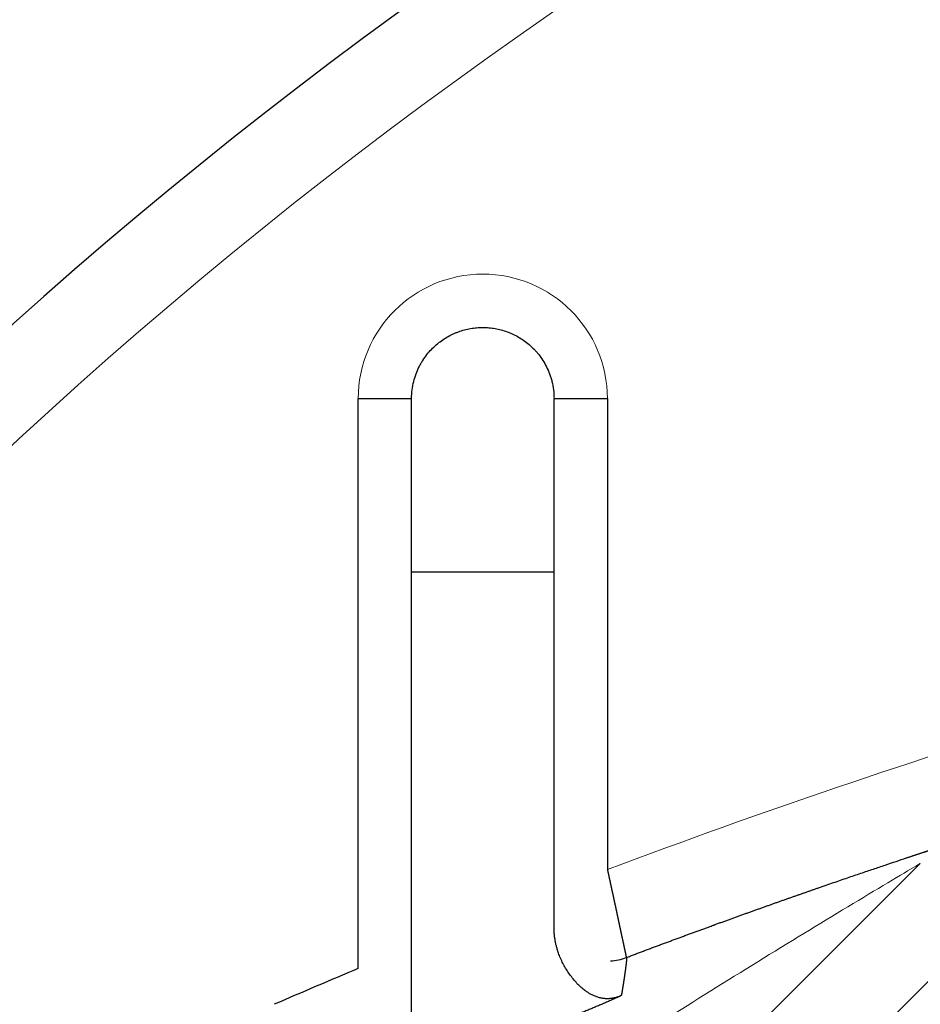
# Model space of a CAD drawing. Header units: millimetres. Extents: x 0 to 29700, y -16 to 21000.
# Tile 233 of 256: x 14560 to 14611, y 8982 to 9038. Entities that reach past the tile are written whole.
import ezdxf

# ---------------------------------------------------------------- set-up
doc = ezdxf.new("R2010")
doc.units = ezdxf.units.MM
doc.layers.add('1', color=7, linetype='Continuous', true_color=0xffffff)

msp = doc.modelspace()

# ---------------------------------------------------------------- linework, layer by layer
at = {"layer": '1', "color": 2, "linetype": 'Continuous', "lineweight": 25}
for p, q in [((14578.978, 8984.458), (14578.978, 9016.492)), ((14578.978, 9016.492), (14581.978, 9016.492)), ((14581.978, 9006.737), (14581.978, 9016.492)), ((14589.978, 9016.492), (14592.978, 9016.492)), ((14589.978, 9006.737), (14589.978, 9016.492)), ((14592.978, 9016.492), (14592.978, 8990.023)), ((14589.978, 9006.737), (14581.978, 9006.737)), ((14581.978, 8981.126), (14581.978, 9006.737)), ((14589.978, 8986.809), (14589.978, 9006.737)), ((14561.443, 8941.256), (14610.556, 8990.369))]:
    msp.add_line(p, q, dxfattribs=at)
at = {"layer": '1', "color": 4, "linetype": 'Continuous', "lineweight": 13}
msp.add_line((14617.179, 8989.922), (14564.978, 8937.721), dxfattribs=at)
at = {"layer": '1', "color": 2, "linetype": 'Continuous', "lineweight": 25}
msp.add_circle((14739.978, 8819.792), 195, dxfattribs=at)
for centre, radius, start, end in [((14739.978, 8819.792), 694, 2.77875, 221.743125), ((14739.978, 8819.792), 689, 90, 221.776875), ((14739.978, 8819.792), 683, 2.82375, 222.22125), ((14739.978, 8819.792), 322, 349.41938, 203.94562), ((14739.978, 8819.792), 320, 90, 204.10875), ((14739.978, 8819.792), 270, 117.64406, 180), ((14739.978, 8819.792), 200, 102.99937, 270), ((14739.978, 8819.792), 196, 103.26937, 270), ((14592.978, 8987.885), 3, 273.2598, 290.7455), ((14739.978, 8599.792), 417, 112.7115, 113.4159)]:
    msp.add_arc(centre, radius, start, end, dxfattribs=at)
at = {"layer": '1', "color": 4, "linetype": 'Continuous', "lineweight": 13}
for centre, radius, start, end in [((14739.978, 8819.792), 265, 117.52875, 180), ((14585.978, 9016.492), 7, 0, 180), ((14739.978, 8599.792), 417, 106.86801, 110.6414)]:
    msp.add_arc(centre, radius, start, end, dxfattribs=at)
at = {"layer": '1', "color": 2, "linetype": 'Continuous', "lineweight": 25}
for points, degree, knots in [([(14581.978, 9016.492), (14581.978, 9016.663), (14581.989, 9016.829), (14582.029, 9017.148), (14582.058, 9017.302), (14582.131, 9017.599), (14582.175, 9017.741), (14582.277, 9018.016), (14582.334, 9018.148), (14582.413, 9018.307), (14582.429, 9018.338), (14582.462, 9018.4), (14582.479, 9018.431), (14582.531, 9018.522), (14582.566, 9018.581), (14582.676, 9018.754), (14582.754, 9018.863), (14582.917, 9019.07), (14583.002, 9019.167), (14583.179, 9019.352), (14583.27, 9019.439), (14583.553, 9019.683), (14583.753, 9019.825), (14584.065, 9020.007), (14584.172, 9020.063), (14584.334, 9020.139), (14584.388, 9020.163), (14584.498, 9020.208), (14584.553, 9020.23), (14584.831, 9020.331), (14585.057, 9020.391), (14585.401, 9020.452), (14585.516, 9020.467), (14585.689, 9020.482), (14585.775, 9020.487), (14585.877, 9020.491), (14585.927, 9020.492), (14585.949, 9020.492), (14585.96, 9020.492), (14585.964, 9020.492), (14585.971, 9020.492), (14585.974, 9020.492), (14585.978, 9020.492)], 3, [0, 0, 0, 0, 0.0625, 0.0625, 0.125, 0.125, 0.1875, 0.1875, 0.25, 0.25, 0.265625, 0.265625, 0.28125, 0.28125, 0.3125, 0.3125, 0.375, 0.375, 0.4375, 0.4375, 0.5, 0.5, 0.625, 0.625, 0.6875, 0.6875, 0.71875, 0.71875, 0.75, 0.75, 0.875, 0.875, 0.9375, 0.9375, 0.96875, 0.984375, 0.992187, 0.996094, 0.996094, 0.998047, 0.998047, 1, 1, 1, 1]), ([(14585.978, 9020.492), (14585.982, 9020.492), (14585.985, 9020.492), (14585.991, 9020.492), (14585.992, 9020.492), (14585.996, 9020.492), (14586.005, 9020.492), (14586.029, 9020.492), (14586.079, 9020.491), (14586.181, 9020.487), (14586.383, 9020.474), (14586.555, 9020.452), (14586.897, 9020.392), (14587.121, 9020.332), (14587.561, 9020.173), (14587.775, 9020.073), (14588.19, 9019.833), (14588.391, 9019.692), (14588.676, 9019.447), (14588.769, 9019.36), (14588.881, 9019.244), (14588.903, 9019.221), (14588.947, 9019.173), (14588.969, 9019.148), (14589.034, 9019.074), (14589.076, 9019.023), (14589.199, 9018.867), (14589.277, 9018.757), (14589.424, 9018.527), (14589.493, 9018.407), (14589.619, 9018.154), (14589.677, 9018.022), (14589.754, 9017.815), (14589.778, 9017.744), (14589.811, 9017.636), (14589.822, 9017.6), (14589.842, 9017.526), (14589.852, 9017.489), (14589.898, 9017.301), (14589.927, 9017.146), (14589.967, 9016.826), (14589.978, 9016.662), (14589.978, 9016.492)], 3, [0, 0, 0, 0, 0.001953, 0.001953, 0.00293, 0.00293, 0.003906, 0.007813, 0.015625, 0.03125, 0.0625, 0.125, 0.125, 0.25, 0.25, 0.375, 0.375, 0.5, 0.5, 0.5625, 0.5625, 0.578125, 0.578125, 0.59375, 0.59375, 0.625, 0.625, 0.6875, 0.6875, 0.75, 0.75, 0.8125, 0.8125, 0.84375, 0.84375, 0.859375, 0.859375, 0.875, 0.875, 0.9375, 0.9375, 1, 1, 1, 1]), ([(14594.041, 8985.079), (14594.079, 8985.094), (14594.156, 8985.123), (14594.271, 8985.166), (14594.386, 8985.21), (14594.5, 8985.253), (14594.614, 8985.296), (14594.728, 8985.339), (14594.842, 8985.382), (14594.955, 8985.424), (14595.068, 8985.467), (14595.181, 8985.509), (14595.294, 8985.551), (14595.406, 8985.594), (14595.518, 8985.636), (14595.63, 8985.677), (14595.741, 8985.719), (14595.853, 8985.761), (14595.964, 8985.802), (14596.074, 8985.843), (14596.185, 8985.884), (14596.295, 8985.925), (14596.405, 8985.966), (14596.514, 8986.007), (14596.624, 8986.048), (14596.733, 8986.088), (14596.842, 8986.129), (14596.95, 8986.169), (14597.059, 8986.209), (14597.167, 8986.249), (14597.274, 8986.289), (14597.382, 8986.328), (14597.489, 8986.368), (14597.596, 8986.407), (14597.703, 8986.446), (14597.809, 8986.486), (14597.915, 8986.525), (14598.021, 8986.563), (14598.127, 8986.602), (14598.232, 8986.641), (14598.337, 8986.679), (14598.442, 8986.718), (14598.546, 8986.756), (14598.651, 8986.794), (14598.755, 8986.832), (14598.858, 8986.87), (14598.962, 8986.907), (14599.065, 8986.945), (14599.168, 8986.982), (14599.27, 8987.02), (14599.373, 8987.057), (14599.475, 8987.094), (14599.577, 8987.131), (14599.678, 8987.168), (14599.779, 8987.204), (14599.88, 8987.241), (14599.981, 8987.277), (14600.082, 8987.313), (14600.182, 8987.35), (14600.282, 8987.386), (14600.381, 8987.422), (14600.481, 8987.457), (14600.58, 8987.493), (14600.679, 8987.528), (14600.777, 8987.564), (14600.875, 8987.599), (14600.973, 8987.634), (14601.071, 8987.669), (14601.169, 8987.704), (14601.266, 8987.739), (14601.363, 8987.774), (14601.459, 8987.808), (14601.556, 8987.842), (14601.652, 8987.877), (14601.747, 8987.911), (14601.843, 8987.945), (14601.938, 8987.979), (14602.033, 8988.012), (14602.128, 8988.046), (14602.222, 8988.08), (14602.317, 8988.113), (14602.41, 8988.146), (14602.504, 8988.179), (14602.597, 8988.212), (14602.691, 8988.245), (14602.783, 8988.278), (14602.876, 8988.311), (14602.968, 8988.343), (14603.06, 8988.376), (14603.152, 8988.408), (14603.243, 8988.44), (14603.334, 8988.472), (14603.425, 8988.504), (14603.516, 8988.536), (14603.606, 8988.568), (14603.696, 8988.599), (14603.786, 8988.631), (14603.876, 8988.662), (14603.965, 8988.693), (14604.054, 8988.724), (14604.142, 8988.755), (14604.231, 8988.786), (14604.319, 8988.817), (14604.407, 8988.848), (14604.494, 8988.878), (14604.582, 8988.909), (14604.669, 8988.939), (14604.755, 8988.969), (14605.093, 8989.086), (14605.668, 8989.285), (14606.461, 8989.558), (14607.209, 8989.813), (14607.914, 8990.052), (14608.575, 8990.275), (14609.192, 8990.482), (14609.606, 8990.621), (14609.84, 8990.699), (14609.913, 8990.723), (14609.985, 8990.747), (14610.055, 8990.77), (14610.125, 8990.793), (14610.193, 8990.816), (14610.261, 8990.838), (14610.327, 8990.861), (14610.393, 8990.882), (14610.458, 8990.904), (14610.521, 8990.925), (14610.584, 8990.946), (14610.646, 8990.966), (14610.706, 8990.986), (14610.766, 8991.006), (14610.825, 8991.025), (14610.883, 8991.044), (14610.939, 8991.063), (14610.995, 8991.081), (14611.05, 8991.099), (14611.104, 8991.117), (14611.157, 8991.135), (14611.209, 8991.152), (14611.259, 8991.168), (14611.309, 8991.185), (14611.358, 8991.201), (14611.406, 8991.217), (14611.453, 8991.232), (14611.499, 8991.247), (14611.544, 8991.262), (14611.588, 8991.276), (14611.631, 8991.29), (14611.673, 8991.304), (14611.714, 8991.317), (14611.754, 8991.331), (14611.793, 8991.343), (14611.831, 8991.356), (14611.868, 8991.368), (14611.904, 8991.38), (14611.939, 8991.391), (14611.973, 8991.402), (14612.006, 8991.413), (14612.039, 8991.424), (14612.07, 8991.434), (14612.1, 8991.444), (14612.129, 8991.453), (14612.157, 8991.462), (14612.184, 8991.471), (14612.211, 8991.48), (14612.236, 8991.488), (14612.26, 8991.496), (14612.283, 8991.504), (14612.305, 8991.511), (14612.327, 8991.518), (14612.347, 8991.524), (14612.366, 8991.531), (14612.385, 8991.537), (14612.402, 8991.542), (14612.418, 8991.548), (14612.433, 8991.552), (14612.448, 8991.557), (14612.461, 8991.562), (14612.474, 8991.566), (14612.485, 8991.569), (14612.495, 8991.573), (14612.505, 8991.576), (14612.513, 8991.578), (14612.52, 8991.581), (14612.527, 8991.583), (14612.532, 8991.585), (14612.537, 8991.586), (14612.54, 8991.587), (14612.543, 8991.588), (14612.544, 8991.588), (14612.544, 8991.589), (14612.545, 8991.589)], 3, [0, 0, 0, 0, 0.005242, 0.010473, 0.015691, 0.020897, 0.026092, 0.031274, 0.036445, 0.041604, 0.046751, 0.051886, 0.05701, 0.062121, 0.067221, 0.072309, 0.077386, 0.082451, 0.087504, 0.092546, 0.097576, 0.102594, 0.107601, 0.112596, 0.11758, 0.122553, 0.127514, 0.132463, 0.137401, 0.142328, 0.147244, 0.152148, 0.157041, 0.161922, 0.166793, 0.171652, 0.1765, 0.181337, 0.186163, 0.190977, 0.195781, 0.200573, 0.205355, 0.210125, 0.214885, 0.219634, 0.224371, 0.229098, 0.233814, 0.23852, 0.243214, 0.247898, 0.252571, 0.257233, 0.261885, 0.266526, 0.271157, 0.275777, 0.280386, 0.284985, 0.289573, 0.294151, 0.298719, 0.303276, 0.307823, 0.31236, 0.316886, 0.321402, 0.325908, 0.330404, 0.33489, 0.339365, 0.343831, 0.348286, 0.352731, 0.357167, 0.361593, 0.366008, 0.370414, 0.37481, 0.379197, 0.383573, 0.38794, 0.392297, 0.396645, 0.400983, 0.405311, 0.40963, 0.41394, 0.41824, 0.42253, 0.426812, 0.431084, 0.435347, 0.4396, 0.443844, 0.44808, 0.452306, 0.456523, 0.460731, 0.46493, 0.46912, 0.473301, 0.477473, 0.481637, 0.485792, 0.489938, 0.494075, 0.498204, 0.538348, 0.576923, 0.613985, 0.649596, 0.683826, 0.716757, 0.748476, 0.752655, 0.756804, 0.760921, 0.765008, 0.769065, 0.773092, 0.777089, 0.781056, 0.784994, 0.788903, 0.792784, 0.796636, 0.80046, 0.804257, 0.808026, 0.811768, 0.815483, 0.819172, 0.822835, 0.826472, 0.830084, 0.83367, 0.837233, 0.840771, 0.844285, 0.847776, 0.851244, 0.854689, 0.858113, 0.861514, 0.864895, 0.868254, 0.871594, 0.874913, 0.878213, 0.881494, 0.884757, 0.888002, 0.89123, 0.894441, 0.897635, 0.900814, 0.903978, 0.907126, 0.910261, 0.913382, 0.916491, 0.919587, 0.922671, 0.925744, 0.928806, 0.931859, 0.934902, 0.937936, 0.940963, 0.943982, 0.946994, 0.95, 0.953, 0.955996, 0.958987, 0.961975, 0.96496, 0.967942, 0.970924, 0.973904, 0.976884, 0.979864, 0.982845, 0.985828, 0.988814, 0.991803, 0.994795, 0.997792, 1, 1, 1, 1]), ([(14592.978, 8990.023), (14592.981, 8990.011), (14592.986, 8989.987), (14592.993, 8989.952), (14593.001, 8989.917), (14593.008, 8989.883), (14593.015, 8989.848), (14593.023, 8989.814), (14593.03, 8989.779), (14593.038, 8989.745), (14593.045, 8989.711), (14593.052, 8989.677), (14593.06, 8989.643), (14593.067, 8989.609), (14593.074, 8989.576), (14593.081, 8989.542), (14593.088, 8989.509), (14593.096, 8989.476), (14593.103, 8989.443), (14593.11, 8989.41), (14593.117, 8989.377), (14593.124, 8989.344), (14593.131, 8989.312), (14593.138, 8989.28), (14593.145, 8989.248), (14593.152, 8989.216), (14593.159, 8989.184), (14593.166, 8989.152), (14593.172, 8989.121), (14593.179, 8989.089), (14593.186, 8989.058), (14593.193, 8989.027), (14593.199, 8988.996), (14593.206, 8988.966), (14593.213, 8988.935), (14593.219, 8988.905), (14593.226, 8988.874), (14593.232, 8988.844), (14593.239, 8988.814), (14593.245, 8988.785), (14593.252, 8988.755), (14593.258, 8988.726), (14593.264, 8988.696), (14593.271, 8988.667), (14593.277, 8988.638), (14593.283, 8988.609), (14593.289, 8988.581), (14593.295, 8988.552), (14593.302, 8988.524), (14593.308, 8988.496), (14593.314, 8988.468), (14593.32, 8988.44), (14593.326, 8988.413), (14593.332, 8988.385), (14593.337, 8988.358), (14593.343, 8988.331), (14593.349, 8988.304), (14593.355, 8988.277), (14593.361, 8988.251), (14593.366, 8988.224), (14593.372, 8988.198), (14593.378, 8988.172), (14593.383, 8988.146), (14593.389, 8988.12), (14593.394, 8988.095), (14593.4, 8988.069), (14593.405, 8988.044), (14593.411, 8988.019), (14593.416, 8987.994), (14593.421, 8987.97), (14593.426, 8987.945), (14593.432, 8987.921), (14593.437, 8987.896), (14593.442, 8987.872), (14593.447, 8987.848), (14593.452, 8987.825), (14593.457, 8987.801), (14593.462, 8987.778), (14593.467, 8987.755), (14593.472, 8987.732), (14593.477, 8987.709), (14593.482, 8987.686), (14593.487, 8987.664), (14593.492, 8987.641), (14593.496, 8987.619), (14593.501, 8987.597), (14593.506, 8987.575), (14593.51, 8987.553), (14593.515, 8987.532), (14593.519, 8987.511), (14593.524, 8987.489), (14593.528, 8987.468), (14593.533, 8987.448), (14593.537, 8987.427), (14593.542, 8987.406), (14593.546, 8987.386), (14593.55, 8987.366), (14593.554, 8987.346), (14593.559, 8987.326), (14593.563, 8987.306), (14593.567, 8987.287), (14593.571, 8987.267), (14593.575, 8987.248), (14593.579, 8987.229), (14593.583, 8987.21), (14593.587, 8987.191), (14593.591, 8987.173), (14593.595, 8987.154), (14593.599, 8987.136), (14593.603, 8987.118), (14593.607, 8987.1), (14593.61, 8987.082), (14593.614, 8987.064), (14593.618, 8987.047), (14593.622, 8987.029), (14593.625, 8987.012), (14593.629, 8986.995), (14593.632, 8986.978), (14593.636, 8986.961), (14593.639, 8986.945), (14593.643, 8986.928), (14593.646, 8986.912), (14593.65, 8986.896), (14593.653, 8986.88), (14593.657, 8986.864), (14593.66, 8986.848), (14593.663, 8986.833), (14593.666, 8986.817), (14593.67, 8986.802), (14593.673, 8986.787), (14593.676, 8986.772), (14593.679, 8986.757), (14593.682, 8986.742), (14593.685, 8986.728), (14593.688, 8986.713), (14593.692, 8986.699), (14593.695, 8986.685), (14593.698, 8986.671), (14593.7, 8986.657), (14593.703, 8986.643), (14593.706, 8986.63), (14593.709, 8986.616), (14593.712, 8986.603), (14593.715, 8986.59), (14593.718, 8986.577), (14593.72, 8986.564), (14593.723, 8986.551), (14593.729, 8986.526), (14593.737, 8986.488), (14593.747, 8986.439), (14593.758, 8986.391), (14593.768, 8986.343), (14593.778, 8986.297), (14593.788, 8986.251), (14593.798, 8986.206), (14593.807, 8986.162), (14593.817, 8986.118), (14593.826, 8986.076), (14593.835, 8986.035), (14593.844, 8985.994), (14593.852, 8985.954), (14593.861, 8985.915), (14593.869, 8985.877), (14593.877, 8985.84), (14593.885, 8985.804), (14593.893, 8985.768), (14593.9, 8985.734), (14593.907, 8985.7), (14593.914, 8985.667), (14593.921, 8985.636), (14593.928, 8985.605), (14593.935, 8985.575), (14593.941, 8985.545), (14593.947, 8985.517), (14593.953, 8985.49), (14593.959, 8985.463), (14593.964, 8985.438), (14593.97, 8985.413), (14593.975, 8985.389), (14593.98, 8985.366), (14593.984, 8985.344), (14593.989, 8985.323), (14593.993, 8985.303), (14593.997, 8985.284), (14594.001, 8985.265), (14594.005, 8985.248), (14594.009, 8985.231), (14594.012, 8985.215), (14594.015, 8985.2), (14594.018, 8985.186), (14594.021, 8985.173), (14594.023, 8985.161), (14594.026, 8985.15), (14594.028, 8985.139), (14594.03, 8985.129), (14594.032, 8985.121), (14594.034, 8985.113), (14594.035, 8985.106), (14594.037, 8985.099), (14594.038, 8985.094), (14594.039, 8985.089), (14594.039, 8985.086), (14594.04, 8985.083), (14594.04, 8985.081), (14594.041, 8985.08), (14594.041, 8985.079)], 3, [0, 0, 0, 0, 0.004559, 0.009103, 0.013631, 0.018143, 0.02264, 0.027121, 0.031587, 0.036036, 0.040471, 0.044889, 0.049292, 0.05368, 0.058051, 0.062407, 0.066748, 0.071073, 0.075382, 0.079675, 0.083953, 0.088216, 0.092462, 0.096694, 0.100909, 0.105109, 0.109293, 0.113462, 0.117615, 0.121752, 0.125874, 0.12998, 0.13407, 0.138145, 0.142204, 0.146248, 0.150276, 0.154288, 0.158285, 0.162266, 0.166232, 0.170182, 0.174116, 0.178035, 0.181938, 0.185825, 0.189697, 0.193553, 0.197394, 0.201219, 0.205028, 0.208822, 0.2126, 0.216362, 0.220109, 0.22384, 0.227556, 0.231256, 0.23494, 0.238609, 0.242262, 0.2459, 0.249522, 0.253128, 0.256719, 0.260294, 0.263853, 0.267397, 0.270926, 0.274438, 0.277935, 0.281417, 0.284882, 0.288333, 0.291767, 0.295186, 0.29859, 0.301977, 0.30535, 0.308706, 0.312047, 0.315372, 0.318682, 0.321976, 0.325255, 0.328518, 0.331765, 0.334996, 0.338213, 0.341413, 0.344598, 0.347767, 0.350921, 0.354059, 0.357181, 0.360288, 0.363379, 0.366455, 0.369515, 0.372559, 0.375588, 0.378602, 0.381599, 0.384581, 0.387548, 0.390498, 0.393434, 0.396353, 0.399257, 0.402146, 0.405019, 0.407876, 0.410717, 0.413543, 0.416354, 0.419149, 0.421928, 0.424692, 0.42744, 0.430172, 0.432889, 0.43559, 0.438276, 0.440946, 0.443601, 0.44624, 0.448863, 0.451471, 0.454063, 0.456639, 0.4592, 0.461746, 0.464276, 0.46679, 0.469288, 0.471772, 0.474239, 0.476691, 0.479127, 0.481548, 0.483953, 0.486343, 0.488717, 0.491075, 0.493418, 0.495745, 0.498057, 0.500353, 0.509505, 0.518639, 0.527754, 0.53685, 0.545929, 0.554988, 0.564029, 0.573052, 0.582057, 0.591043, 0.600011, 0.60896, 0.617891, 0.626804, 0.635699, 0.644576, 0.653434, 0.662275, 0.671097, 0.679901, 0.688687, 0.697455, 0.706205, 0.714937, 0.723651, 0.732347, 0.741025, 0.749686, 0.758328, 0.766953, 0.77556, 0.78415, 0.792721, 0.801275, 0.809811, 0.81833, 0.826831, 0.835315, 0.84378, 0.852229, 0.86066, 0.869073, 0.87747, 0.885848, 0.89421, 0.902554, 0.910881, 0.91919, 0.927483, 0.935758, 0.944016, 0.952257, 0.96048, 0.968687, 0.976877, 0.98505, 1, 1, 1, 1]), ([(14593.758, 8982.94), (14592.994, 8982.589), (14592.229, 8982.926), (14591.586, 8983.211), (14589.978, 8985.218), (14589.978, 8986.809)], 2, [0, 0, 0, 0.25, 0.25, 0.5, 1, 1, 1]), ([(14594.041, 8985.079), (14594.041, 8985.079), (14594.042, 8985.08), (14594.043, 8985.08), (14594.044, 8985.079), (14594.045, 8985.079), (14594.046, 8985.078), (14594.047, 8985.077), (14594.048, 8985.076), (14594.049, 8985.074), (14594.049, 8985.073), (14594.05, 8985.071), (14594.051, 8985.068), (14594.051, 8985.066), (14594.052, 8985.063), (14594.052, 8985.06), (14594.052, 8985.056), (14594.053, 8985.053), (14594.053, 8985.049), (14594.053, 8985.044), (14594.053, 8985.04), (14594.053, 8985.035), (14594.053, 8985.03), (14594.053, 8985.025), (14594.053, 8985.019), (14594.053, 8985.013), (14594.053, 8985.007), (14594.053, 8985.001), (14594.052, 8984.994), (14594.052, 8984.987), (14594.052, 8984.98), (14594.051, 8984.973), (14594.051, 8984.965), (14594.05, 8984.957), (14594.05, 8984.949), (14594.049, 8984.94), (14594.048, 8984.932), (14594.047, 8984.923), (14594.047, 8984.913), (14594.046, 8984.904), (14594.045, 8984.894), (14594.044, 8984.884), (14594.043, 8984.873), (14594.042, 8984.863), (14594.041, 8984.852), (14594.04, 8984.841), (14594.039, 8984.829), (14594.037, 8984.818), (14594.036, 8984.806), (14594.035, 8984.794), (14594.033, 8984.781), (14594.032, 8984.768), (14594.031, 8984.755), (14594.029, 8984.742), (14594.027, 8984.729), (14594.026, 8984.715), (14594.024, 8984.701), (14594.023, 8984.687), (14594.021, 8984.672), (14594.019, 8984.657), (14594.017, 8984.642), (14594.015, 8984.627), (14594.014, 8984.611), (14594.012, 8984.596), (14594.01, 8984.58), (14594.008, 8984.563), (14594.005, 8984.547), (14594.003, 8984.53), (14594.001, 8984.513), (14593.999, 8984.496), (14593.997, 8984.478), (14593.994, 8984.461), (14593.992, 8984.443), (14593.99, 8984.424), (14593.987, 8984.406), (14593.985, 8984.387), (14593.982, 8984.368), (14593.98, 8984.349), (14593.977, 8984.33), (14593.974, 8984.31), (14593.972, 8984.29), (14593.969, 8984.27), (14593.966, 8984.25), (14593.963, 8984.229), (14593.961, 8984.208), (14593.958, 8984.187), (14593.955, 8984.166), (14593.952, 8984.145), (14593.949, 8984.123), (14593.945, 8984.101), (14593.942, 8984.079), (14593.939, 8984.057), (14593.936, 8984.034), (14593.932, 8984.011), (14593.929, 8983.988), (14593.926, 8983.965), (14593.922, 8983.942), (14593.919, 8983.918), (14593.915, 8983.894), (14593.912, 8983.87), (14593.908, 8983.846), (14593.904, 8983.821), (14593.901, 8983.797), (14593.897, 8983.772), (14593.893, 8983.747), (14593.889, 8983.722), (14593.885, 8983.696), (14593.881, 8983.67), (14593.877, 8983.645), (14593.873, 8983.619), (14593.869, 8983.592), (14593.865, 8983.566), (14593.86, 8983.539), (14593.856, 8983.513), (14593.852, 8983.486), (14593.847, 8983.458), (14593.843, 8983.431), (14593.838, 8983.404), (14593.834, 8983.376), (14593.829, 8983.348), (14593.824, 8983.32), (14593.82, 8983.292), (14593.815, 8983.263), (14593.81, 8983.235), (14593.805, 8983.206), (14593.8, 8983.177), (14593.795, 8983.148), (14593.79, 8983.119), (14593.784, 8983.09), (14593.779, 8983.06), (14593.774, 8983.03), (14593.769, 8983), (14593.763, 8982.97), (14593.759, 8982.95), (14593.758, 8982.94)], 3, [0, 0, 0, 0, 0.007107, 0.014393, 0.021682, 0.028975, 0.036271, 0.043571, 0.050875, 0.058182, 0.065493, 0.072808, 0.080126, 0.087449, 0.094775, 0.102105, 0.10944, 0.116778, 0.12412, 0.131466, 0.138816, 0.14617, 0.153529, 0.160891, 0.168258, 0.175629, 0.183004, 0.190383, 0.197766, 0.205154, 0.212546, 0.219943, 0.227343, 0.234748, 0.242158, 0.249572, 0.25699, 0.264413, 0.27184, 0.279272, 0.286708, 0.294148, 0.301594, 0.309043, 0.316498, 0.323957, 0.33142, 0.338888, 0.346361, 0.353838, 0.36132, 0.368807, 0.376298, 0.383794, 0.391295, 0.3988, 0.40631, 0.413825, 0.421345, 0.428869, 0.436398, 0.443932, 0.451471, 0.459015, 0.466563, 0.474116, 0.481674, 0.489237, 0.496805, 0.504378, 0.511956, 0.519539, 0.527126, 0.534719, 0.542316, 0.549919, 0.557526, 0.565139, 0.572756, 0.580379, 0.588006, 0.595639, 0.603277, 0.61092, 0.618567, 0.626221, 0.633879, 0.641542, 0.649211, 0.656884, 0.664563, 0.672248, 0.679937, 0.687632, 0.695332, 0.703037, 0.710748, 0.718463, 0.726185, 0.733911, 0.741644, 0.749381, 0.757124, 0.764872, 0.772626, 0.780386, 0.788151, 0.795921, 0.803697, 0.811479, 0.819267, 0.82706, 0.834858, 0.842663, 0.850473, 0.858289, 0.866111, 0.873938, 0.881772, 0.889611, 0.897456, 0.905308, 0.913165, 0.921028, 0.928898, 0.936773, 0.944655, 0.952542, 0.960436, 0.968336, 0.976243, 0.984155, 0.992075, 1, 1, 1, 1]), ([(14593.758, 8982.94), (14593.721, 8982.923), (14593.648, 8982.89), (14593.538, 8982.839), (14593.427, 8982.789), (14593.316, 8982.739), (14593.204, 8982.689), (14593.092, 8982.64), (14592.98, 8982.59), (14592.867, 8982.54), (14592.754, 8982.491), (14592.64, 8982.442), (14592.526, 8982.392), (14592.411, 8982.343), (14592.296, 8982.294), (14592.18, 8982.246), (14592.064, 8982.197), (14591.947, 8982.149), (14591.83, 8982.1), (14591.712, 8982.052), (14591.594, 8982.004), (14591.476, 8981.956), (14591.357, 8981.908), (14591.237, 8981.861), (14591.117, 8981.813), (14591.037, 8981.782), (14590.996, 8981.766)], 3, [0, 0, 0, 0, 0.040232, 0.080584, 0.121055, 0.161647, 0.20236, 0.243195, 0.284153, 0.325235, 0.366441, 0.407771, 0.449228, 0.490811, 0.532522, 0.574361, 0.616329, 0.658427, 0.700656, 0.743017, 0.78551, 0.828137, 0.870899, 0.913796, 0.956829, 1, 1, 1, 1])]:
    msp.add_open_spline(points, degree=degree, knots=knots, dxfattribs=at)
at = {"layer": '1', "color": 4, "linetype": 'Continuous', "lineweight": 13}
msp.add_open_spline([(14592.086, 8978.971), (14593.888, 8980.124), (14595.677, 8981.258), (14599.227, 8983.483), (14600.99, 8984.576), (14604.464, 8986.708), (14606.141, 8987.725), (14608.404, 8989.086), (14609.106, 8989.506), (14610.183, 8990.148), (14610.555, 8990.369), (14610.555, 8990.369)], degree=3, knots=[0, 0, 0, 0, 0.250028, 0.250028, 0.500057, 0.500057, 0.750085, 0.750085, 0.875099, 0.875099, 1, 1, 1, 1], dxfattribs=at)

doc.saveas('drawing.dxf')
